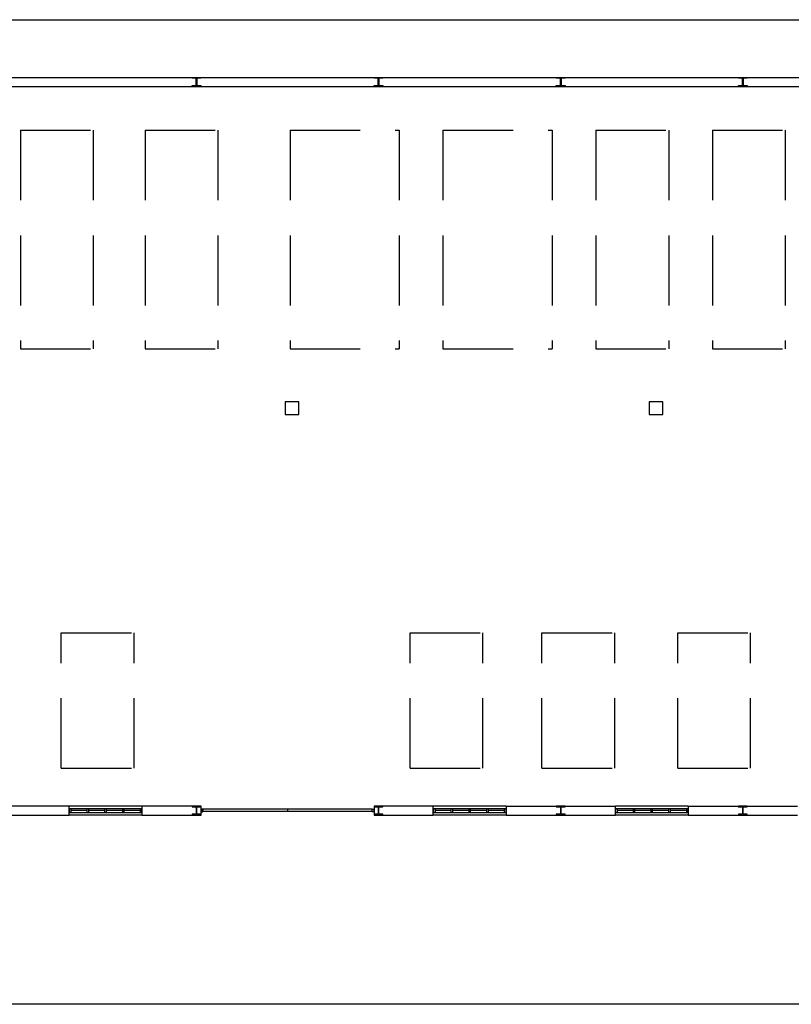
# Model space of a CAD drawing. Header units: millimetres. Extents: x -559 to 10735, y -2326 to 222.
# Tile 136 of 256: x 2172 to 2183, y -1743 to -1729. Entities that reach past the tile are written whole.
import ezdxf

# ---------------------------------------------------------------- set-up
doc = ezdxf.new("R2010")
doc.units = ezdxf.units.MM
doc.header["$LTSCALE"] = 4
doc.linetypes.add('HIDDEN', pattern=[0.375, 0.25, -0.125])
doc.layers.add('Extremos da Area Total', color=253, linetype='Continuous')
doc.layers.add('Planta Baixa', color=251, linetype='Continuous')

# ---------------------------------------------------------------- blocks, each defined once
blk = doc.blocks.new('AUW01D3S-flat-21-flat-1')
at = {"color": 9}
for p, q in [((0, 0.125), (-2, 0.125)), ((0, -0.125), (-2, -0.125))]:
    blk.add_line(p, q, dxfattribs=at)
blk = doc.blocks.new('AUD18D1S-flat-51-flat-1')
at = {"color": 9}
for p, q in [((-2, -0.125), (-2, 0.125)), ((0, 0.125), (0, -0.125))]:
    blk.add_line(p, q, dxfattribs=at)
blk = doc.blocks.new('AUD19D1S-flat-51-flat-1')
at = {"color": 9}
for p, q in [((-2, 0), (-2, 0)), ((0, 0), (0, 0))]:
    blk.add_line(p, q, dxfattribs=at)
blk = doc.blocks.new('AUD37D1S-flat-147-flat-1')
at = {"color": 9}
for p, q in [((-0.05, 0.05), (-0.05, -0.05)), ((0, 0.05), (-0.05, 0.05)), ((0, -0.05), (0, 0.05)), ((-0.05, -0.05), (0, -0.05))]:
    blk.add_line(p, q, dxfattribs=at)
at = {"color": 9, "width": 0.5, "flags": 3}
for p in [(-0.05, 0), (-0.05, -0.05)]:
    blk.add_attdef('JAMBPT', p, '', height=0.01, rotation=180, dxfattribs=at)
at = {"color": 9, "oblique": 36.8699, "width": 1.25, "flags": 3}
for p in [(-0.05, 0.05), (-0.05, 0), (-0.05, -0.05)]:
    blk.add_attdef('JAMBPT', p, '', height=0.00632, rotation=243.4349, dxfattribs=at)
blk = doc.blocks.new('AUD37D1S-flat-146-flat-1')
at = {"color": 9}
for p, q in [((0, -0.05), (0, 0.05)), ((0, 0.05), (0.05, 0.05)), ((0.05, 0.05), (0.05, -0.05)), ((0.05, -0.05), (0, -0.05))]:
    blk.add_line(p, q, dxfattribs=at)
at = {"color": 9, "text_generation_flag": 4, "width": 1.25, "flags": 3}
for p in [(0.05, 0.05), (0.05, 0), (0.05, -0.05)]:
    blk.add_attdef('JAMBPT', p, '', height=0.00632, rotation=296.5651, dxfattribs=at)
at = {"color": 9, "text_generation_flag": 4, "width": 0.5, "flags": 3}
for p in [(0.05, 0), (0.05, -0.05)]:
    blk.add_attdef('JAMBPT', p, '', height=0.01, dxfattribs=at)
blk = doc.blocks.new('AUD40D1S-flat-42-flat-1')
at = {"color": 9}
for p, q in [((-1, 0.05), (-1, -0.05)), ((1, 0.05), (-1, 0.05)), ((1, -0.05), (1, 0.05)), ((-1, -0.05), (1, -0.05))]:
    blk.add_line(p, q, dxfattribs=at)
blk = doc.blocks.new('AUD40D1S-flat-41-flat-1')
at = {"color": 9}
for p, q in [((-1, 0.05), (-1, -0.05)), ((1, 0.05), (-1, 0.05)), ((1, -0.05), (1, 0.05)), ((-1, -0.05), (1, -0.05))]:
    blk.add_line(p, q, dxfattribs=at)
blk = doc.blocks.new('AUD37D1S-flat-145-flat-1')
at = {"color": 9}
for p, q in [((-0.05, 0.05), (-0.05, -0.05)), ((0, 0.05), (-0.05, 0.05)), ((0, -0.05), (0, 0.05)), ((-0.05, -0.05), (0, -0.05))]:
    blk.add_line(p, q, dxfattribs=at)
at = {"color": 9, "width": 0.5, "flags": 3}
for p in [(-0.05, 0), (-0.05, -0.05)]:
    blk.add_attdef('JAMBPT', p, '', height=0.01, rotation=180, dxfattribs=at)
at = {"color": 9, "oblique": 36.8699, "width": 1.25, "flags": 3}
for p in [(-0.05, 0.05), (-0.05, 0), (-0.05, -0.05)]:
    blk.add_attdef('JAMBPT', p, '', height=0.00632, rotation=243.4349, dxfattribs=at)
blk = doc.blocks.new('AUD37D1S-flat-144-flat-1')
at = {"color": 9}
for p, q in [((-0.05, 0.05), (-0.05, -0.05)), ((0, 0.05), (-0.05, 0.05)), ((0, -0.05), (0, 0.05)), ((-0.05, -0.05), (0, -0.05))]:
    blk.add_line(p, q, dxfattribs=at)
at = {"color": 9, "width": 0.5, "flags": 3}
for p in [(-0.05, 0), (-0.05, -0.05)]:
    blk.add_attdef('JAMBPT', p, '', height=0.01, rotation=180, dxfattribs=at)
at = {"color": 9, "oblique": 36.8699, "width": 1.25, "flags": 3}
for p in [(-0.05, 0.05), (-0.05, 0), (-0.05, -0.05)]:
    blk.add_attdef('JAMBPT', p, '', height=0.00632, rotation=243.4349, dxfattribs=at)
blk = doc.blocks.new('AUD37D1S-flat-143-flat-1')
at = {"color": 9}
for p, q in [((-0.05, 0.05), (-0.05, -0.05)), ((0, 0.05), (-0.05, 0.05)), ((0, -0.05), (0, 0.05)), ((-0.05, -0.05), (0, -0.05))]:
    blk.add_line(p, q, dxfattribs=at)
at = {"color": 9, "width": 0.5, "flags": 3}
for p in [(-0.05, 0), (-0.05, -0.05)]:
    blk.add_attdef('JAMBPT', p, '', height=0.01, rotation=180, dxfattribs=at)
at = {"color": 9, "oblique": 36.8699, "width": 1.25, "flags": 3}
for p in [(-0.05, 0.05), (-0.05, 0), (-0.05, -0.05)]:
    blk.add_attdef('JAMBPT', p, '', height=0.00632, rotation=243.4349, dxfattribs=at)
blk = doc.blocks.new('AUW01D1S-flat-64-flat-1')
at = {"color": 9}
blk.add_line((0.21875, 0), (-0.21875, 0), dxfattribs=at)
blk = doc.blocks.new('AUW01D1S-flat-63-flat-1')
at = {"color": 9}
blk.add_line((0.21875, 0), (-0.21875, 0), dxfattribs=at)
blk = doc.blocks.new('AUW01D1S-flat-62-flat-1')
at = {"color": 9}
blk.add_line((0.21875, 0), (-0.21875, 0), dxfattribs=at)
blk = doc.blocks.new('AUW01D1S-flat-61-flat-1')
at = {"color": 9}
blk.add_line((0.21875, 0), (-0.21875, 0), dxfattribs=at)
blk = doc.blocks.new('AUW01D3S-flat-20-flat-1')
at = {"color": 9}
for p, q in [((0, 0.125), (-2, 0.125)), ((0, -0.125), (-2, -0.125))]:
    blk.add_line(p, q, dxfattribs=at)
blk = doc.blocks.new('AUD18D1S-flat-50-flat-1')
at = {"color": 9}
for p, q in [((-2, -0.125), (-2, 0.125)), ((0, 0.125), (0, -0.125))]:
    blk.add_line(p, q, dxfattribs=at)
blk = doc.blocks.new('AUD19D1S-flat-50-flat-1')
at = {"color": 9}
for p, q in [((-2, 0), (-2, 0)), ((0, 0), (0, 0))]:
    blk.add_line(p, q, dxfattribs=at)
blk = doc.blocks.new('AUD37D1S-flat-142-flat-1')
at = {"color": 9}
for p, q in [((-0.05, 0.05), (-0.05, -0.05)), ((0, 0.05), (-0.05, 0.05)), ((0, -0.05), (0, 0.05)), ((-0.05, -0.05), (0, -0.05))]:
    blk.add_line(p, q, dxfattribs=at)
at = {"color": 9, "width": 0.5, "flags": 3}
for p in [(-0.05, 0), (-0.05, -0.05)]:
    blk.add_attdef('JAMBPT', p, '', height=0.01, rotation=180, dxfattribs=at)
at = {"color": 9, "oblique": 36.8699, "width": 1.25, "flags": 3}
for p in [(-0.05, 0.05), (-0.05, 0), (-0.05, -0.05)]:
    blk.add_attdef('JAMBPT', p, '', height=0.00632, rotation=243.4349, dxfattribs=at)
blk = doc.blocks.new('AUD37D1S-flat-141-flat-1')
at = {"color": 9}
for p, q in [((0, -0.05), (0, 0.05)), ((0, 0.05), (0.05, 0.05)), ((0.05, 0.05), (0.05, -0.05)), ((0.05, -0.05), (0, -0.05))]:
    blk.add_line(p, q, dxfattribs=at)
at = {"color": 9, "text_generation_flag": 4, "width": 1.25, "flags": 3}
for p in [(0.05, 0.05), (0.05, 0), (0.05, -0.05)]:
    blk.add_attdef('JAMBPT', p, '', height=0.00632, rotation=296.5651, dxfattribs=at)
at = {"color": 9, "text_generation_flag": 4, "width": 0.5, "flags": 3}
for p in [(0.05, 0), (0.05, -0.05)]:
    blk.add_attdef('JAMBPT', p, '', height=0.01, dxfattribs=at)
blk = doc.blocks.new('AUD40D1S-flat-40-flat-1')
at = {"color": 9}
for p, q in [((-1, 0.05), (-1, -0.05)), ((1, 0.05), (-1, 0.05)), ((1, -0.05), (1, 0.05)), ((-1, -0.05), (1, -0.05))]:
    blk.add_line(p, q, dxfattribs=at)
blk = doc.blocks.new('AUD40D1S-flat-39-flat-1')
at = {"color": 9}
for p, q in [((-1, 0.05), (-1, -0.05)), ((1, 0.05), (-1, 0.05)), ((1, -0.05), (1, 0.05)), ((-1, -0.05), (1, -0.05))]:
    blk.add_line(p, q, dxfattribs=at)
blk = doc.blocks.new('AUD37D1S-flat-140-flat-1')
at = {"color": 9}
for p, q in [((-0.05, 0.05), (-0.05, -0.05)), ((0, 0.05), (-0.05, 0.05)), ((0, -0.05), (0, 0.05)), ((-0.05, -0.05), (0, -0.05))]:
    blk.add_line(p, q, dxfattribs=at)
at = {"color": 9, "width": 0.5, "flags": 3}
for p in [(-0.05, 0), (-0.05, -0.05)]:
    blk.add_attdef('JAMBPT', p, '', height=0.01, rotation=180, dxfattribs=at)
at = {"color": 9, "oblique": 36.8699, "width": 1.25, "flags": 3}
for p in [(-0.05, 0.05), (-0.05, 0), (-0.05, -0.05)]:
    blk.add_attdef('JAMBPT', p, '', height=0.00632, rotation=243.4349, dxfattribs=at)
blk = doc.blocks.new('AUD37D1S-flat-139-flat-1')
at = {"color": 9}
for p, q in [((-0.05, 0.05), (-0.05, -0.05)), ((0, 0.05), (-0.05, 0.05)), ((0, -0.05), (0, 0.05)), ((-0.05, -0.05), (0, -0.05))]:
    blk.add_line(p, q, dxfattribs=at)
at = {"color": 9, "width": 0.5, "flags": 3}
for p in [(-0.05, 0), (-0.05, -0.05)]:
    blk.add_attdef('JAMBPT', p, '', height=0.01, rotation=180, dxfattribs=at)
at = {"color": 9, "oblique": 36.8699, "width": 1.25, "flags": 3}
for p in [(-0.05, 0.05), (-0.05, 0), (-0.05, -0.05)]:
    blk.add_attdef('JAMBPT', p, '', height=0.00632, rotation=243.4349, dxfattribs=at)
blk = doc.blocks.new('AUD37D1S-flat-138-flat-1')
at = {"color": 9}
for p, q in [((-0.05, 0.05), (-0.05, -0.05)), ((0, 0.05), (-0.05, 0.05)), ((0, -0.05), (0, 0.05)), ((-0.05, -0.05), (0, -0.05))]:
    blk.add_line(p, q, dxfattribs=at)
at = {"color": 9, "width": 0.5, "flags": 3}
for p in [(-0.05, 0), (-0.05, -0.05)]:
    blk.add_attdef('JAMBPT', p, '', height=0.01, rotation=180, dxfattribs=at)
at = {"color": 9, "oblique": 36.8699, "width": 1.25, "flags": 3}
for p in [(-0.05, 0.05), (-0.05, 0), (-0.05, -0.05)]:
    blk.add_attdef('JAMBPT', p, '', height=0.00632, rotation=243.4349, dxfattribs=at)
blk = doc.blocks.new('AUW01D1S-flat-60-flat-1')
at = {"color": 9}
blk.add_line((0.21875, 0), (-0.21875, 0), dxfattribs=at)
blk = doc.blocks.new('AUW01D1S-flat-59-flat-1')
at = {"color": 9}
blk.add_line((0.21875, 0), (-0.21875, 0), dxfattribs=at)
blk = doc.blocks.new('AUW01D1S-flat-58-flat-1')
at = {"color": 9}
blk.add_line((0.21875, 0), (-0.21875, 0), dxfattribs=at)
blk = doc.blocks.new('AUW01D1S-flat-57-flat-1')
at = {"color": 9}
blk.add_line((0.21875, 0), (-0.21875, 0), dxfattribs=at)
blk = doc.blocks.new('AUW01D3S-flat-19-flat-1')
at = {"color": 9}
for p, q in [((0, 0.125), (-2, 0.125)), ((0, -0.125), (-2, -0.125))]:
    blk.add_line(p, q, dxfattribs=at)
blk = doc.blocks.new('AUD18D1S-flat-49-flat-1')
at = {"color": 9}
for p, q in [((-2, -0.125), (-2, 0.125)), ((0, 0.125), (0, -0.125))]:
    blk.add_line(p, q, dxfattribs=at)
blk = doc.blocks.new('AUD19D1S-flat-49-flat-1')
at = {"color": 9}
for p, q in [((-2, 0), (-2, 0)), ((0, 0), (0, 0))]:
    blk.add_line(p, q, dxfattribs=at)
blk = doc.blocks.new('AUD37D1S-flat-137-flat-1')
at = {"color": 9}
for p, q in [((-0.05, 0.05), (-0.05, -0.05)), ((0, 0.05), (-0.05, 0.05)), ((0, -0.05), (0, 0.05)), ((-0.05, -0.05), (0, -0.05))]:
    blk.add_line(p, q, dxfattribs=at)
at = {"color": 9, "width": 0.5, "flags": 3}
for p in [(-0.05, 0), (-0.05, -0.05)]:
    blk.add_attdef('JAMBPT', p, '', height=0.01, rotation=180, dxfattribs=at)
at = {"color": 9, "oblique": 36.8699, "width": 1.25, "flags": 3}
for p in [(-0.05, 0.05), (-0.05, 0), (-0.05, -0.05)]:
    blk.add_attdef('JAMBPT', p, '', height=0.00632, rotation=243.4349, dxfattribs=at)
blk = doc.blocks.new('AUD37D1S-flat-136-flat-1')
at = {"color": 9}
for p, q in [((0, -0.05), (0, 0.05)), ((0, 0.05), (0.05, 0.05)), ((0.05, 0.05), (0.05, -0.05)), ((0.05, -0.05), (0, -0.05))]:
    blk.add_line(p, q, dxfattribs=at)
at = {"color": 9, "text_generation_flag": 4, "width": 1.25, "flags": 3}
for p in [(0.05, 0.05), (0.05, 0), (0.05, -0.05)]:
    blk.add_attdef('JAMBPT', p, '', height=0.00632, rotation=296.5651, dxfattribs=at)
at = {"color": 9, "text_generation_flag": 4, "width": 0.5, "flags": 3}
for p in [(0.05, 0), (0.05, -0.05)]:
    blk.add_attdef('JAMBPT', p, '', height=0.01, dxfattribs=at)
blk = doc.blocks.new('AUD40D1S-flat-38-flat-1')
at = {"color": 9}
for p, q in [((-1, 0.05), (-1, -0.05)), ((1, 0.05), (-1, 0.05)), ((1, -0.05), (1, 0.05)), ((-1, -0.05), (1, -0.05))]:
    blk.add_line(p, q, dxfattribs=at)
blk = doc.blocks.new('AUD40D1S-flat-37-flat-1')
at = {"color": 9}
for p, q in [((-1, 0.05), (-1, -0.05)), ((1, 0.05), (-1, 0.05)), ((1, -0.05), (1, 0.05)), ((-1, -0.05), (1, -0.05))]:
    blk.add_line(p, q, dxfattribs=at)
blk = doc.blocks.new('AUD37D1S-flat-135-flat-1')
at = {"color": 9}
for p, q in [((-0.05, 0.05), (-0.05, -0.05)), ((0, 0.05), (-0.05, 0.05)), ((0, -0.05), (0, 0.05)), ((-0.05, -0.05), (0, -0.05))]:
    blk.add_line(p, q, dxfattribs=at)
at = {"color": 9, "width": 0.5, "flags": 3}
for p in [(-0.05, 0), (-0.05, -0.05)]:
    blk.add_attdef('JAMBPT', p, '', height=0.01, rotation=180, dxfattribs=at)
at = {"color": 9, "oblique": 36.8699, "width": 1.25, "flags": 3}
for p in [(-0.05, 0.05), (-0.05, 0), (-0.05, -0.05)]:
    blk.add_attdef('JAMBPT', p, '', height=0.00632, rotation=243.4349, dxfattribs=at)
blk = doc.blocks.new('AUD37D1S-flat-134-flat-1')
at = {"color": 9}
for p, q in [((-0.05, 0.05), (-0.05, -0.05)), ((0, 0.05), (-0.05, 0.05)), ((0, -0.05), (0, 0.05)), ((-0.05, -0.05), (0, -0.05))]:
    blk.add_line(p, q, dxfattribs=at)
at = {"color": 9, "width": 0.5, "flags": 3}
for p in [(-0.05, 0), (-0.05, -0.05)]:
    blk.add_attdef('JAMBPT', p, '', height=0.01, rotation=180, dxfattribs=at)
at = {"color": 9, "oblique": 36.8699, "width": 1.25, "flags": 3}
for p in [(-0.05, 0.05), (-0.05, 0), (-0.05, -0.05)]:
    blk.add_attdef('JAMBPT', p, '', height=0.00632, rotation=243.4349, dxfattribs=at)
blk = doc.blocks.new('AUD37D1S-flat-133-flat-1')
at = {"color": 9}
for p, q in [((-0.05, 0.05), (-0.05, -0.05)), ((0, 0.05), (-0.05, 0.05)), ((0, -0.05), (0, 0.05)), ((-0.05, -0.05), (0, -0.05))]:
    blk.add_line(p, q, dxfattribs=at)
at = {"color": 9, "width": 0.5, "flags": 3}
for p in [(-0.05, 0), (-0.05, -0.05)]:
    blk.add_attdef('JAMBPT', p, '', height=0.01, rotation=180, dxfattribs=at)
at = {"color": 9, "oblique": 36.8699, "width": 1.25, "flags": 3}
for p in [(-0.05, 0.05), (-0.05, 0), (-0.05, -0.05)]:
    blk.add_attdef('JAMBPT', p, '', height=0.00632, rotation=243.4349, dxfattribs=at)
blk = doc.blocks.new('AUW01D1S-flat-56-flat-1')
at = {"color": 9}
blk.add_line((0.21875, 0), (-0.21875, 0), dxfattribs=at)
blk = doc.blocks.new('AUW01D1S-flat-55-flat-1')
at = {"color": 9}
blk.add_line((0.21875, 0), (-0.21875, 0), dxfattribs=at)
blk = doc.blocks.new('AUW01D1S-flat-54-flat-1')
at = {"color": 9}
blk.add_line((0.21875, 0), (-0.21875, 0), dxfattribs=at)
blk = doc.blocks.new('AUW01D1S-flat-53-flat-1')
at = {"color": 9}
blk.add_line((0.21875, 0), (-0.21875, 0), dxfattribs=at)
blk = doc.blocks.new('AUD18D1S-flat-23-flat-1')
at = {"color": 9}
for p, q in [((0, -0.125), (0, 0.125)), ((4.75, 0.125), (4.75, -0.125))]:
    blk.add_line(p, q, dxfattribs=at)
blk = doc.blocks.new('AUD19D1S-flat-23-flat-1')
at = {"color": 9}
for p, q in [((0, 0), (0, 0)), ((4.75, 0), (4.75, 0))]:
    blk.add_line(p, q, dxfattribs=at)
blk = doc.blocks.new('AUD37D1S-flat-64-flat-1')
at = {"color": 9}
for p, q in [((0, 0.0375), (0, -0.0375)), ((0.05, 0.0375), (0, 0.0375)), ((0.05, -0.0375), (0.05, 0.0375)), ((0, -0.0375), (0.05, -0.0375))]:
    blk.add_line(p, q, dxfattribs=at)
at = {"color": 9, "oblique": 22.61986, "width": 1.083333, "flags": 3}
for p in [(0.05, 0.0375), (0.05, 0), (0.05, -0.0375)]:
    blk.add_attdef('JAMBPT', p, '', height=0.00588, rotation=56.30993, dxfattribs=at)
at = {"color": 9, "width": 0.666667, "flags": 3}
for p in [(0.05, 0.0375), (0.05, 0)]:
    blk.add_attdef('JAMBPT', p, '', height=0.0075, dxfattribs=at)
blk = doc.blocks.new('AUD37D1S-flat-63-flat-1')
at = {"color": 9}
for p, q in [((-0.05, 0.0375), (0, 0.0375)), ((-0.05, -0.0375), (-0.05, 0.0375)), ((0, 0.0375), (0, -0.0375)), ((0, -0.0375), (-0.05, -0.0375))]:
    blk.add_line(p, q, dxfattribs=at)
at = {"color": 9, "text_generation_flag": 4, "flags": 3}
for p, height, rotation, width in [((-0.05, 0.0375), 0.0075, 180, 0.666667), ((-0.05, 0), 0.0075, 180, 0.666667), ((-0.05, 0.0375), 0.00588, 123.69007, 1.083333), ((-0.05, 0), 0.00588, 123.69007, 1.083333), ((-0.05, -0.0375), 0.00588, 123.69007, 1.083333)]:
    blk.add_attdef('JAMBPT', p, '', height=height, rotation=rotation, dxfattribs=dict(at, width=width))
blk = doc.blocks.new('AUD41D1S-flat-13-flat-1')
at = {"color": 9}
for p, q in [((-2.375, 0.0375), (-2.375, -0.0375)), ((2.375, -0.0375), (2.375, 0.0375))]:
    blk.add_line(p, q, dxfattribs=at)
blk = doc.blocks.new('AUD10D1S-flat-2-flat-1')
at = {"color": 9}
for p, q in [((0, 0), (0, -0.05)), ((4.65, 0), (0, 0)), ((4.65, -0.05), (4.65, 0)), ((0, -0.05), (4.65, -0.05))]:
    blk.add_line(p, q, dxfattribs=at)

msp = doc.modelspace()

# ---------------------------------------------------------------- linework, layer by layer
at = {"layer": 'Extremos da Area Total'}
msp.add_lwpolyline([(2148.033, -1730.714), (2148.033, -1729.079), (2196.606, -1729.079), (2196.606, -1743.114), (2148.033, -1743.114), (2148.033, -1730.989)], dxfattribs=at)
at = {"layer": 'Planta Baixa'}
for p, q in [((2161.947, -1729.901), (2190.888, -1729.901)), ((2161.947, -1730.031), (2190.888, -1730.031)), ((2172.71, -1740.288), (2171.152, -1740.288)), ((2174.593, -1740.288), (2173.749, -1740.288)), ((2177.904, -1740.288), (2177.06, -1740.288)), ((2178.943, -1740.288), (2180.501, -1740.288)), ((2181.54, -1740.288), (2183.098, -1740.288)), ((2171.152, -1740.418), (2172.71, -1740.418)), ((2173.749, -1740.418), (2174.593, -1740.418)), ((2175.827, -1740.334), (2175.827, -1740.36)), ((2177.06, -1740.418), (2177.904, -1740.418)), ((2178.943, -1740.418), (2180.501, -1740.418)), ((2181.54, -1740.418), (2183.098, -1740.418))]:
    msp.add_line(p, q, dxfattribs=at)
at = {"layer": 'Planta Baixa', "linetype": 'HIDDEN'}
for p, q in [((2172.017, -1730.653), (2173.056, -1730.653)), ((2172.017, -1730.653), (2172.017, -1733.769)), ((2173.056, -1730.653), (2173.056, -1733.769)), ((2173.794, -1730.653), (2174.832, -1730.653)), ((2173.794, -1730.653), (2173.794, -1733.769)), ((2174.832, -1730.653), (2174.832, -1733.769)), ((2175.861, -1730.653), (2175.861, -1733.769)), ((2175.861, -1730.653), (2177.419, -1730.653)), ((2177.419, -1730.653), (2177.419, -1733.769)), ((2178.042, -1730.653), (2179.6, -1730.653)), ((2178.042, -1730.653), (2178.042, -1733.769)), ((2179.6, -1730.653), (2179.6, -1733.769)), ((2180.223, -1730.653), (2180.223, -1733.769)), ((2180.223, -1730.653), (2181.262, -1730.653)), ((2181.262, -1730.653), (2181.262, -1733.769)), ((2181.885, -1730.653), (2182.924, -1730.653)), ((2181.885, -1730.653), (2181.885, -1733.769)), ((2182.924, -1730.653), (2182.924, -1733.769)), ((2172.017, -1733.769), (2173.056, -1733.769)), ((2173.794, -1733.769), (2174.832, -1733.769)), ((2175.861, -1733.769), (2177.419, -1733.769)), ((2178.042, -1733.769), (2179.6, -1733.769)), ((2180.223, -1733.769), (2181.262, -1733.769)), ((2181.885, -1733.769), (2182.924, -1733.769)), ((2172.599, -1739.749), (2172.599, -1737.817)), ((2172.599, -1737.817), (2173.638, -1737.817)), ((2173.638, -1739.749), (2173.638, -1737.817)), ((2177.575, -1739.749), (2177.575, -1737.817)), ((2177.575, -1737.817), (2178.613, -1737.817)), ((2178.613, -1739.749), (2178.613, -1737.817)), ((2179.455, -1737.817), (2180.493, -1737.817)), ((2179.455, -1739.749), (2179.455, -1737.817)), ((2180.493, -1739.749), (2180.493, -1737.817)), ((2181.392, -1737.817), (2182.431, -1737.817)), ((2181.392, -1739.749), (2181.392, -1737.817)), ((2182.431, -1739.749), (2182.431, -1737.817)), ((2172.599, -1739.749), (2173.638, -1739.749)), ((2177.575, -1739.749), (2178.613, -1739.749)), ((2179.455, -1739.749), (2180.493, -1739.749)), ((2181.392, -1739.749), (2182.431, -1739.749))]:
    msp.add_line(p, q, dxfattribs=at)
at = {"layer": 'Planta Baixa'}
for points in [[(2174.59, -1729.904), (2174.59, -1729.914), (2174.539, -1729.914, 0.414214), (2174.533, -1729.919), (2174.533, -1730.013, 0.414214), (2174.539, -1730.018), (2174.59, -1730.018), (2174.59, -1730.028), (2174.466, -1730.028), (2174.466, -1730.018), (2174.518, -1730.018, 0.414214), (2174.523, -1730.013), (2174.523, -1729.919, 0.414214), (2174.518, -1729.914), (2174.466, -1729.914), (2174.466, -1729.904)], [(2177.187, -1729.904), (2177.187, -1729.914), (2177.135, -1729.914, 0.414214), (2177.13, -1729.919), (2177.13, -1730.013, 0.414214), (2177.135, -1730.018), (2177.187, -1730.018), (2177.187, -1730.028), (2177.063, -1730.028), (2177.063, -1730.018), (2177.115, -1730.018, 0.414214), (2177.12, -1730.013), (2177.12, -1729.919, 0.414214), (2177.115, -1729.914), (2177.063, -1729.914), (2177.063, -1729.904)], [(2179.784, -1729.904), (2179.784, -1729.914), (2179.732, -1729.914, 0.414214), (2179.727, -1729.919), (2179.727, -1730.013, 0.414214), (2179.732, -1730.018), (2179.784, -1730.018), (2179.784, -1730.028), (2179.659, -1730.028), (2179.659, -1730.018), (2179.711, -1730.018, 0.414214), (2179.717, -1730.013), (2179.717, -1729.919, 0.414214), (2179.711, -1729.914), (2179.659, -1729.914), (2179.659, -1729.904)], [(2182.381, -1729.904), (2182.381, -1729.914), (2182.329, -1729.914, 0.414214), (2182.324, -1729.919), (2182.324, -1730.013, 0.414214), (2182.329, -1730.018), (2182.381, -1730.018), (2182.381, -1730.029), (2182.256, -1730.028), (2182.256, -1730.018), (2182.308, -1730.018, 0.414214), (2182.313, -1730.013), (2182.314, -1729.919, 0.414214), (2182.308, -1729.914), (2182.257, -1729.914), (2182.257, -1729.903)], [(2174.59, -1740.416), (2174.59, -1740.405), (2174.539, -1740.405, -0.414214), (2174.533, -1740.4), (2174.533, -1740.306, -0.414214), (2174.539, -1740.301), (2174.59, -1740.301), (2174.59, -1740.291), (2174.466, -1740.291), (2174.466, -1740.301), (2174.518, -1740.301, -0.414214), (2174.523, -1740.306), (2174.523, -1740.4, -0.414214), (2174.518, -1740.405), (2174.466, -1740.405), (2174.466, -1740.416)], [(2177.187, -1740.416), (2177.187, -1740.405), (2177.135, -1740.405, -0.414214), (2177.13, -1740.4), (2177.13, -1740.306, -0.414214), (2177.135, -1740.301), (2177.187, -1740.301), (2177.187, -1740.291), (2177.063, -1740.291), (2177.063, -1740.301), (2177.115, -1740.301, -0.414214), (2177.12, -1740.306), (2177.12, -1740.4, -0.414214), (2177.115, -1740.405), (2177.063, -1740.405), (2177.063, -1740.416)], [(2179.784, -1740.416), (2179.784, -1740.405), (2179.732, -1740.405, -0.414214), (2179.727, -1740.4), (2179.727, -1740.306, -0.414214), (2179.732, -1740.301), (2179.784, -1740.301), (2179.784, -1740.291), (2179.659, -1740.291), (2179.659, -1740.301), (2179.711, -1740.301, -0.414214), (2179.717, -1740.306), (2179.717, -1740.4, -0.414214), (2179.711, -1740.405), (2179.659, -1740.405), (2179.659, -1740.416)], [(2182.381, -1740.415), (2182.381, -1740.405), (2182.329, -1740.405, -0.414214), (2182.324, -1740.4), (2182.324, -1740.306, -0.414214), (2182.329, -1740.301), (2182.381, -1740.301), (2182.381, -1740.291), (2182.256, -1740.291), (2182.256, -1740.302), (2182.308, -1740.301, -0.414214), (2182.313, -1740.307), (2182.314, -1740.4, -0.414214), (2182.308, -1740.405), (2182.257, -1740.405), (2182.257, -1740.416)]]:
    msp.add_lwpolyline(points, format="xyb", close=True, dxfattribs=at)
for points in [[(2175.791, -1734.707), (2175.985, -1734.707), (2175.985, -1734.528), (2175.791, -1734.528)], [(2180.985, -1734.707), (2181.178, -1734.707), (2181.178, -1734.528), (2180.985, -1734.528)]]:
    msp.add_lwpolyline(points, close=True, dxfattribs=at)

# ---------------------------------------------------------------- block references
at = {"layer": 'Planta Baixa', "xscale": 0.5193635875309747, "yscale": 0.5193635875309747, "zscale": 0.5193635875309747}
for name, p in [('AUW01D3S-flat-19-flat-1', (2173.749, -1740.353)), ('AUD18D1S-flat-49-flat-1', (2173.749, -1740.353)), ('AUD37D1S-flat-136-flat-1', (2172.71, -1740.353)), ('AUD40D1S-flat-38-flat-1', (2173.23, -1740.353)), ('AUD40D1S-flat-37-flat-1', (2173.23, -1740.353)), ('AUD37D1S-flat-133-flat-1', (2172.99, -1740.353)), ('AUD37D1S-flat-134-flat-1', (2173.243, -1740.353)), ('AUD37D1S-flat-135-flat-1', (2173.496, -1740.353)), ('AUD37D1S-flat-137-flat-1', (2173.749, -1740.353)), ('AUD18D1S-flat-23-flat-1', (2174.593, -1740.353)), ('AUW01D3S-flat-20-flat-1', (2178.943, -1740.353)), ('AUD18D1S-flat-50-flat-1', (2178.943, -1740.353)), ('AUD37D1S-flat-141-flat-1', (2177.904, -1740.353)), ('AUD40D1S-flat-40-flat-1', (2178.423, -1740.353)), ('AUD40D1S-flat-39-flat-1', (2178.423, -1740.353)), ('AUD37D1S-flat-138-flat-1', (2178.183, -1740.353)), ('AUD37D1S-flat-139-flat-1', (2178.436, -1740.353)), ('AUD37D1S-flat-140-flat-1', (2178.69, -1740.353)), ('AUD37D1S-flat-142-flat-1', (2178.943, -1740.353)), ('AUW01D3S-flat-21-flat-1', (2181.54, -1740.353)), ('AUD18D1S-flat-51-flat-1', (2181.54, -1740.353)), ('AUD37D1S-flat-146-flat-1', (2180.501, -1740.353)), ('AUD40D1S-flat-42-flat-1', (2181.02, -1740.353)), ('AUD40D1S-flat-41-flat-1', (2181.02, -1740.353)), ('AUD37D1S-flat-143-flat-1', (2180.78, -1740.353)), ('AUD37D1S-flat-144-flat-1', (2181.033, -1740.353)), ('AUD37D1S-flat-145-flat-1', (2181.286, -1740.353)), ('AUD37D1S-flat-147-flat-1', (2181.54, -1740.353)), ('AUD19D1S-flat-49-flat-1', (2173.749, -1740.353)), ('AUW01D1S-flat-53-flat-1', (2172.85, -1740.353)), ('AUW01D1S-flat-54-flat-1', (2173.103, -1740.353)), ('AUW01D1S-flat-55-flat-1', (2173.356, -1740.353)), ('AUW01D1S-flat-56-flat-1', (2173.61, -1740.353)), ('AUD37D1S-flat-64-flat-1', (2174.593, -1740.353)), ('AUD41D1S-flat-13-flat-1', (2175.827, -1740.353)), ('AUD19D1S-flat-23-flat-1', (2174.593, -1740.353)), ('AUD10D1S-flat-2-flat-1', (2174.619, -1740.334)), ('AUD37D1S-flat-63-flat-1', (2177.06, -1740.353)), ('AUD19D1S-flat-50-flat-1', (2178.943, -1740.353)), ('AUW01D1S-flat-57-flat-1', (2178.044, -1740.353)), ('AUW01D1S-flat-58-flat-1', (2178.297, -1740.353)), ('AUW01D1S-flat-59-flat-1', (2178.55, -1740.353)), ('AUW01D1S-flat-60-flat-1', (2178.803, -1740.353)), ('AUD19D1S-flat-51-flat-1', (2181.54, -1740.353)), ('AUW01D1S-flat-61-flat-1', (2180.64, -1740.353)), ('AUW01D1S-flat-62-flat-1', (2180.894, -1740.353)), ('AUW01D1S-flat-63-flat-1', (2181.147, -1740.353)), ('AUW01D1S-flat-64-flat-1', (2181.4, -1740.353))]:
    msp.add_blockref(name, p, dxfattribs=at)

doc.saveas('drawing.dxf')
